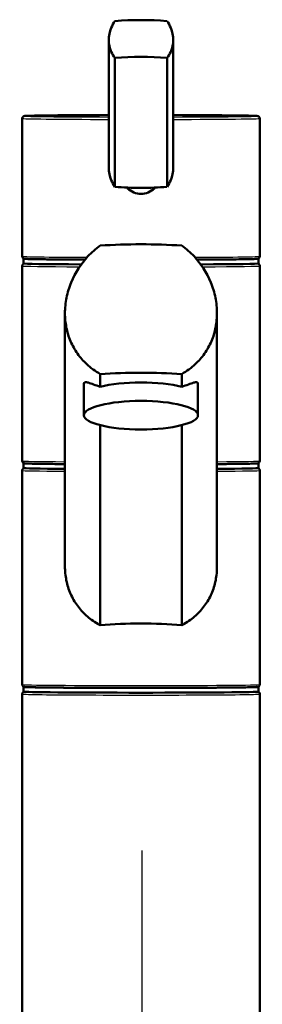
# Model space of a CAD drawing. Header units: millimetres. Extents: x 100 to 2000, y 93 to 3947.
# Tile 11 of 20: x 737 to 788, y 1775 to 1982. Entities that reach past the tile are written whole.
import ezdxf

# ---------------------------------------------------------------- set-up
doc = ezdxf.new("R2010")
doc.units = ezdxf.units.MM
doc.header["$LTSCALE"] = 10
for name, color, linetype, lineweight in [('Centerline(ISO)', 7, 'Continuous', 25), ('Visible Edges(ISO)', 7, 'Continuous', 50), ('Visible Tangent Edges(ISO)', 7, 'Continuous', 25)]:
    doc.layers.add(name, color=color, linetype=linetype, lineweight=lineweight)

msp = doc.modelspace()

# ---------------------------------------------------------------- linework, layer by layer
at = {"layer": 'Centerline(ISO)', "linetype": 'Continuous'}
msp.add_line((762.39, 840.6), (762.39, 1807.08), dxfattribs=at)
at = {"layer": 'Visible Edges(ISO)'}
for p, q in [((755.33, 1977.48), (755.33, 1950.6)), ((768.9, 1977.48), (768.9, 1950.6)), ((756.64, 1973.72), (756.64, 1946.61)), ((767.59, 1973.72), (767.59, 1946.61)), ((737.11, 1932.05), (737.11, 1961)), ((787.11, 1932.05), (787.11, 1961)), ((737.36, 1930.5), (737.36, 1931.5)), ((786.86, 1930.5), (786.86, 1931.5)), ((737.11, 1889), (737.11, 1930)), ((787.11, 1889), (787.11, 1930)), ((746.11, 1866.84), (746.11, 1920.04)), ((778.11, 1866.84), (778.11, 1920.04)), ((753.53, 1907.27), (753.53, 1904.58)), ((770.7, 1904.58), (770.7, 1907.27)), ((750.11, 1898.61), (750.11, 1905.21)), ((774.11, 1898.61), (774.11, 1905.21)), ((753.53, 1896.51), (753.53, 1854.44)), ((770.7, 1854.44), (770.7, 1896.51)), ((737.36, 1887.5), (737.36, 1888.5)), ((786.86, 1887.5), (786.86, 1888.5)), ((737.11, 1842), (737.11, 1887)), ((787.11, 1842), (787.11, 1887)), ((737.11, 1755.01), (737.11, 1840)), ((737.36, 1840.5), (737.36, 1841.5)), ((786.86, 1840.5), (786.86, 1841.5)), ((787.11, 1755.01), (787.11, 1840))]:
    msp.add_line(p, q, dxfattribs=at)
for centre, major_axis, ratio, start_param, end_param in [((762.11, 1977.17), (18, 0), 0.25038, 1.261603, 1.87999), ((762.11, 1969.43), (-18, 0), 0.25038, 4.403196, 5.021582), ((762.11, 1950.9), (18, 0), 0.25038, 4.403196, 4.712389), ((762.11, 1950.9), (18, 0), 0.25038, 4.712389, 5.021582), ((762.11, 1925.47), (-35, 0), 0.259212, 4.464493, 4.960285), ((762.11, 1931.5), (-24.75, 0), 0.008727, 6.192487, 7.356679), ((762.11, 1931.5), (24.75, 0), 0.008727, 5.209692, 6.373884), ((762.11, 1930.5), (-24.75, 0), 0.008727, 0, 1.037249), ((762.11, 1930.5), (24.75, 0), 0.008727, 5.245937, 6.283185), ((762.11, 1898.47), (35, 0), 0.259212, 1.3229, 1.818693), ((762.11, 1902.48), (12, 0), 0.25038, 0.773244, 2.368348), ((762.11, 1888.5), (-24.75, 0), 0.008727, 6.192487, 7.15104), ((762.11, 1888.5), (24.75, 0), 0.008727, 5.41533, 6.283185), ((762.11, 1888.5), (24.75, 0), 0.008727, 0, 0.090698), ((762.11, 1887.5), (-24.75, 0), 0.008727, 0, 0.867855), ((762.11, 1887.5), (24.75, 0), 0.008727, 5.41533, 6.283185), ((762.11, 1848.36), (-25, 0), 0.259212, 4.361736, 5.063042), ((762.11, 1841.5), (24.75, 0), 0.008727, 3.050894, 6.283185), ((762.11, 1840.5), (24.75, 0), 0.008727, 3.141593, 6.283185), ((762.11, 1841.5), (24.75, 0), 0.008727, 0, 0.090698)]:
    msp.add_ellipse(centre, major_axis=major_axis, ratio=ratio, start_param=start_param, end_param=end_param, dxfattribs=at)
msp.add_ellipse((762.11, 1898.61), major_axis=(12, 0), ratio=0.25038, dxfattribs=at)
for points, knots in [([(756.64, 1973.72), (756.33, 1974.11), (756.06, 1974.54), (755.51, 1975.78), (755.33, 1976.64), (755.33, 1977.48), (755.33, 1978.31), (755.51, 1979.21), (756.06, 1980.55), (756.33, 1981.03), (756.64, 1981.47)], [-0.412375, -0.412375, -0.412375, -0.412375, -0.2583698, -0.2583698, 0, 0, 0, 0.2583698, 0.2583698, 0.412375, 0.412375, 0.412375, 0.412375]), ([(767.59, 1981.47), (767.9, 1981.03), (768.17, 1980.55), (768.72, 1979.21), (768.9, 1978.31), (768.9, 1976.64), (768.72, 1975.78), (768.17, 1974.54), (767.9, 1974.11), (767.59, 1973.72)], [1.6537755, 1.6537755, 1.6537755, 1.6537755, 1.8077807, 1.8077807, 2.0661504, 2.0661504, 2.3245202, 2.3245202, 2.4785254, 2.4785254, 2.4785254, 2.4785254]), ([(737.11, 1961), (737.11, 1961.06), (737.13, 1961.11), (737.16, 1961.22), (737.19, 1961.26), (737.24, 1961.34), (737.27, 1961.36), (737.32, 1961.41), (737.35, 1961.42), (737.4, 1961.45), (737.42, 1961.46), (737.48, 1961.49), (737.5, 1961.49), (737.6, 1961.51), (737.64, 1961.51), (737.93, 1961.54), (738.34, 1961.55), (739.82, 1961.59), (741.09, 1961.61), (744.29, 1961.65), (746.23, 1961.66), (750.52, 1961.69), (752.87, 1961.7), (755.33, 1961.7)], [0, 0, 0, 0, 0.003035, 0.003035, 0.00636, 0.00636, 0.010369, 0.010369, 0.015328, 0.015328, 0.022669, 0.022669, 0.038177, 0.038177, 0.105225, 0.105225, 0.333039, 0.333039, 0.656148, 0.656148, 0.976557, 0.976557, 1.290356, 1.290356, 1.290356, 1.290356]), ([(768.9, 1961.7), (769.57, 1961.7), (770.23, 1961.7), (773.33, 1961.69), (775.62, 1961.68), (779.66, 1961.65), (781.42, 1961.63), (784.22, 1961.59), (785.27, 1961.57), (786.15, 1961.54), (786.34, 1961.53), (786.53, 1961.52), (786.59, 1961.51), (786.67, 1961.5), (786.69, 1961.5), (786.77, 1961.48), (786.8, 1961.47), (786.88, 1961.43), (786.89, 1961.42), (786.94, 1961.38), (786.98, 1961.35), (787.05, 1961.25), (787.08, 1961.19), (787.11, 1961.08), (787.11, 1961.04), (787.11, 1961)], [1.851236, 1.851236, 1.851236, 1.851236, 1.936814, 1.936814, 2.256893, 2.256893, 2.577066, 2.577066, 2.897704, 2.897704, 3.019648, 3.019648, 3.080621, 3.080621, 3.111107, 3.111107, 3.12635, 3.12635, 3.129991, 3.129991, 3.135368, 3.135368, 3.139349, 3.139349, 3.141593, 3.141593, 3.141593, 3.141593]), ([(755.33, 1950.6), (755.33, 1949.76), (755.51, 1948.86), (756.06, 1947.52), (756.33, 1947.04), (756.64, 1946.61)], [2.0661504, 2.0661504, 2.0661504, 2.0661504, 2.3245202, 2.3245202, 2.4785254, 2.4785254, 2.4785254, 2.4785254]), ([(767.59, 1946.61), (767.9, 1947.04), (768.17, 1947.52), (768.72, 1948.86), (768.9, 1949.76), (768.9, 1950.6)], [-0.412375, -0.412375, -0.412375, -0.412375, -0.2583698, -0.2583698, 0, 0, 0, 0]), ([(765.08, 1946.46), (765.03, 1946.4), (764.98, 1946.35), (764.58, 1945.95), (764.13, 1945.64), (763.15, 1945.24), (762.62, 1945.14), (761.61, 1945.14), (761.08, 1945.24), (760.1, 1945.64), (759.65, 1945.95), (759.25, 1946.35), (759.2, 1946.4), (759.15, 1946.46)], [1.5276155, 1.5276155, 1.5276155, 1.5276155, 1.5483531, 1.5483531, 1.6987794, 1.6987794, 1.8492057, 1.8492057, 1.9996321, 1.9996321, 2.1500584, 2.1500584, 2.170796, 2.170796, 2.170796, 2.170796]), ([(753.53, 1907.27), (752.47, 1907.87), (751.5, 1908.59), (749.97, 1910.02), (749.32, 1910.76), (748.18, 1912.37), (747.68, 1913.26), (746.89, 1915.11), (746.59, 1916.09), (746.2, 1918.07), (746.11, 1919.07), (746.11, 1921.12), (746.22, 1922.22), (746.66, 1924.4), (746.99, 1925.48), (748.26, 1928.6), (749.51, 1930.5), (751.7, 1932.83), (752.57, 1933.59), (753.53, 1934.27)], [3.250189, 3.250189, 3.250189, 3.250189, 3.606455, 3.606455, 3.897837, 3.897837, 4.18922, 4.18922, 4.480602, 4.480602, 4.771985, 4.771985, 5.094237, 5.094237, 5.41649, 5.41649, 6.060995, 6.060995, 6.40245, 6.40245, 6.40245, 6.40245]), ([(770.7, 1934.27), (771.66, 1933.59), (772.53, 1932.83), (774.72, 1930.5), (775.97, 1928.6), (777.24, 1925.48), (777.57, 1924.4), (778.01, 1922.22), (778.11, 1921.12), (778.11, 1920.04), (778.11, 1919.07), (778.02, 1918.07), (777.64, 1916.09), (777.34, 1915.11), (776.55, 1913.26), (776.05, 1912.37), (774.91, 1910.76), (774.26, 1910.02), (772.73, 1908.59), (771.76, 1907.87), (770.7, 1907.27)], [-1.630466, -1.630466, -1.630466, -1.630466, -1.289011, -1.289011, -0.644505, -0.644505, -0.322253, -0.322253, 0, 0, 0, 0.291382, 0.291382, 0.582765, 0.582765, 0.874147, 0.874147, 1.16553, 1.16553, 1.521796, 1.521796, 1.521796, 1.521796]), ([(737.14, 1931.83), (737.14, 1931.85), (737.13, 1931.87), (737.12, 1931.93), (737.12, 1931.96), (737.12, 1932), (737.12, 1932), (737.12, 1932)], [0.06244525, 0.06244525, 0.06244525, 0.06244525, 0.06880313, 0.06880313, 0.07935705, 0.07935705, 0.07968074, 0.07968074, 0.07968074, 0.07968074]), ([(750.31, 1931.31), (749.01, 1931.32), (747.77, 1931.33), (744.6, 1931.35), (742.84, 1931.37), (740.03, 1931.4), (738.98, 1931.43), (738.09, 1931.46), (737.9, 1931.47), (737.7, 1931.48), (737.65, 1931.48), (737.57, 1931.49), (737.55, 1931.5), (737.48, 1931.51), (737.45, 1931.52), (737.39, 1931.55), (737.37, 1931.56), (737.31, 1931.6), (737.27, 1931.63), (737.2, 1931.72), (737.17, 1931.77), (737.14, 1931.83)], [5.215031, 5.215031, 5.215031, 5.215031, 5.396676, 5.396676, 5.716848, 5.716848, 6.03748, 6.03748, 6.158805, 6.158805, 6.219467, 6.219467, 6.249798, 6.249798, 6.264964, 6.264964, 6.269854, 6.269854, 6.275998, 6.275998, 6.280129, 6.280129, 6.280129, 6.280129]), ([(787.09, 1931.83), (787.07, 1931.78), (787.04, 1931.74), (786.99, 1931.66), (786.96, 1931.64), (786.9, 1931.59), (786.88, 1931.57), (786.83, 1931.54), (786.81, 1931.54), (786.75, 1931.51), (786.73, 1931.51), (786.62, 1931.49), (786.58, 1931.48), (786.29, 1931.46), (785.9, 1931.45), (784.43, 1931.41), (783.17, 1931.39), (779.97, 1931.35), (778.04, 1931.34), (775.24, 1931.32), (774.59, 1931.32), (773.92, 1931.31)], [3.144649, 3.144649, 3.144649, 3.144649, 3.147977, 3.147977, 3.151991, 3.151991, 3.156959, 3.156959, 3.164327, 3.164327, 3.179939, 3.179939, 3.247984, 3.247984, 3.472765, 3.472765, 3.795927, 3.795927, 4.116339, 4.116339, 4.209747, 4.209747, 4.209747, 4.209747]), ([(787.09, 1931.83), (787.09, 1931.85), (787.1, 1931.87), (787.11, 1931.93), (787.11, 1931.96), (787.11, 1932), (787.11, 1932), (787.11, 1932)], [-0.01692641, -0.01692641, -0.01692641, -0.01692641, -0.01056304, -0.01056304, 0, 0, 0.00032398, 0.00032398, 0.00032398, 0.00032398]), ([(737.11, 1930), (737.11, 1930.06), (737.13, 1930.12), (737.16, 1930.22), (737.19, 1930.26), (737.24, 1930.34), (737.27, 1930.36), (737.32, 1930.41), (737.35, 1930.43), (737.4, 1930.46), (737.42, 1930.46), (737.45, 1930.48), (737.46, 1930.48), (737.47, 1930.48)], [0, 0, 0, 0, 0.00303531, 0.00303531, 0.00635969, 0.00635969, 0.01036911, 0.01036911, 0.01532773, 0.01532773, 0.02266883, 0.02266883, 0.02641392, 0.02641392, 0.02641392, 0.02641392]), ([(786.76, 1930.48), (786.79, 1930.47), (786.81, 1930.46), (786.88, 1930.43), (786.89, 1930.42), (786.94, 1930.38), (786.98, 1930.35), (787.05, 1930.25), (787.08, 1930.19), (787.11, 1930.09), (787.11, 1930.04), (787.11, 1930)], [3.11517873, 3.11517873, 3.11517873, 3.11517873, 3.12634962, 3.12634962, 3.129991, 3.129991, 3.13536805, 3.13536805, 3.13934884, 3.13934884, 3.14159265, 3.14159265, 3.14159265, 3.14159265]), ([(750.11, 1905.21), (750.11, 1905.41), (750.2, 1905.52), (750.52, 1905.59), (750.76, 1905.55), (751.66, 1905.27), (752.53, 1904.92), (753.53, 1904.58)], [3.8131745, 3.8131745, 3.8131745, 3.8131745, 4.0538712, 4.0538712, 4.2945679, 4.2945679, 4.7601331, 4.7601331, 4.7601331, 4.7601331]), ([(770.7, 1904.58), (771.7, 1904.92), (772.57, 1905.27), (773.47, 1905.55), (773.71, 1905.59), (774.03, 1905.52), (774.11, 1905.41), (774.11, 1905.21)], [-0.9469587, -0.9469587, -0.9469587, -0.9469587, -0.4813934, -0.4813934, -0.2406967, -0.2406967, 0, 0, 0, 0]), ([(746.11, 1888.34), (744.29, 1888.35), (742.7, 1888.37), (740.01, 1888.41), (738.96, 1888.43), (738.08, 1888.46), (737.89, 1888.47), (737.69, 1888.48), (737.64, 1888.49), (737.56, 1888.5), (737.54, 1888.5), (737.46, 1888.52), (737.43, 1888.53), (737.35, 1888.57), (737.34, 1888.58), (737.29, 1888.62), (737.25, 1888.65), (737.18, 1888.75), (737.15, 1888.81), (737.12, 1888.92), (737.11, 1888.96), (737.11, 1889)], [5.423806, 5.423806, 5.423806, 5.423806, 5.7186585, 5.7186585, 6.0392967, 6.0392967, 6.161241, 6.161241, 6.2222132, 6.2222132, 6.2526992, 6.2526992, 6.2679423, 6.2679423, 6.2715837, 6.2715837, 6.2769607, 6.2769607, 6.2809415, 6.2809415, 6.2831853, 6.2831853, 6.2831853, 6.2831853]), ([(787.11, 1889), (787.11, 1888.94), (787.1, 1888.89), (787.07, 1888.78), (787.04, 1888.74), (786.99, 1888.67), (786.96, 1888.64), (786.91, 1888.59), (786.88, 1888.58), (786.83, 1888.55), (786.81, 1888.54), (786.75, 1888.52), (786.73, 1888.51), (786.63, 1888.49), (786.59, 1888.49), (786.3, 1888.46), (785.89, 1888.45), (784.41, 1888.41), (783.14, 1888.39), (780.52, 1888.36), (779.37, 1888.35), (778.11, 1888.34)], [3.1415927, 3.1415927, 3.1415927, 3.1415927, 3.144628, 3.144628, 3.1479523, 3.1479523, 3.1519618, 3.1519618, 3.1569204, 3.1569204, 3.1642615, 3.1642615, 3.1797695, 3.1797695, 3.2468179, 3.2468179, 3.4746319, 3.4746319, 3.7977409, 3.7977409, 4.000972, 4.000972, 4.000972, 4.000972]), ([(737.11, 1887), (737.11, 1887.06), (737.13, 1887.12), (737.16, 1887.22), (737.19, 1887.26), (737.24, 1887.34), (737.27, 1887.37), (737.32, 1887.41), (737.35, 1887.43), (737.4, 1887.46), (737.42, 1887.47), (737.45, 1887.48), (737.46, 1887.48), (737.47, 1887.48)], [0, 0, 0, 0, 0.00303531, 0.00303531, 0.00635969, 0.00635969, 0.01036911, 0.01036911, 0.01532773, 0.01532773, 0.02266883, 0.02266883, 0.02641392, 0.02641392, 0.02641392, 0.02641392]), ([(786.76, 1887.48), (786.79, 1887.47), (786.81, 1887.47), (786.88, 1887.43), (786.89, 1887.42), (786.94, 1887.38), (786.98, 1887.35), (787.05, 1887.25), (787.08, 1887.2), (787.11, 1887.09), (787.11, 1887.04), (787.11, 1887)], [3.11517873, 3.11517873, 3.11517873, 3.11517873, 3.12634962, 3.12634962, 3.129991, 3.129991, 3.13536805, 3.13536805, 3.13934884, 3.13934884, 3.14159265, 3.14159265, 3.14159265, 3.14159265]), ([(753.53, 1854.44), (753.35, 1854.54), (753.17, 1854.64), (752.11, 1855.27), (751.3, 1855.87), (749.91, 1857.12), (749.28, 1857.82), (748.15, 1859.35), (747.67, 1860.19), (746.89, 1861.98), (746.59, 1862.93), (746.2, 1864.88), (746.11, 1865.87), (746.11, 1866.84)], [3.275317, 3.275317, 3.275317, 3.275317, 3.336128, 3.336128, 3.646538, 3.646538, 3.937352, 3.937352, 4.228165, 4.228165, 4.518978, 4.518978, 4.809791, 4.809791, 4.809791, 4.809791]), ([(778.11, 1866.84), (778.11, 1865.87), (778.03, 1864.88), (777.64, 1862.93), (777.34, 1861.98), (776.56, 1860.19), (776.08, 1859.35), (774.95, 1857.82), (774.32, 1857.12), (772.93, 1855.87), (772.12, 1855.27), (771.06, 1854.64), (770.88, 1854.54), (770.7, 1854.44)], [0, 0, 0, 0, 0.290813, 0.290813, 0.581627, 0.581627, 0.87244, 0.87244, 1.163253, 1.163253, 1.473664, 1.473664, 1.534474, 1.534474, 1.534474, 1.534474]), ([(787.11, 1842), (787.11, 1841.95), (787.1, 1841.89), (787.07, 1841.78), (787.04, 1841.74), (786.99, 1841.67), (786.96, 1841.64), (786.91, 1841.59), (786.88, 1841.58), (786.83, 1841.55), (786.81, 1841.54), (786.75, 1841.52), (786.73, 1841.51), (786.63, 1841.49), (786.59, 1841.49), (786.3, 1841.46), (785.89, 1841.45), (784.41, 1841.41), (783.14, 1841.39), (779.94, 1841.35), (778, 1841.34), (773.67, 1841.31), (771.27, 1841.3), (766.23, 1841.29), (763.6, 1841.29), (758.38, 1841.29), (755.79, 1841.3), (750.9, 1841.31), (748.61, 1841.32), (744.57, 1841.35), (742.81, 1841.37), (740.01, 1841.41), (738.96, 1841.43), (738.08, 1841.46), (737.89, 1841.47), (737.69, 1841.48), (737.64, 1841.49), (737.56, 1841.5), (737.54, 1841.5), (737.46, 1841.52), (737.43, 1841.53), (737.35, 1841.58), (737.34, 1841.59), (737.29, 1841.62), (737.25, 1841.66), (737.18, 1841.75), (737.15, 1841.81), (737.12, 1841.92), (737.11, 1841.96), (737.11, 1842)], [3.141593, 3.141593, 3.141593, 3.141593, 3.144628, 3.144628, 3.147952, 3.147952, 3.151962, 3.151962, 3.15692, 3.15692, 3.164261, 3.164261, 3.179769, 3.179769, 3.246818, 3.246818, 3.474632, 3.474632, 3.797741, 3.797741, 4.11815, 4.11815, 4.438281, 4.438281, 4.75835, 4.75835, 5.078407, 5.078407, 5.398486, 5.398486, 5.718658, 5.718658, 6.039297, 6.039297, 6.161241, 6.161241, 6.222213, 6.222213, 6.252699, 6.252699, 6.267942, 6.267942, 6.271584, 6.271584, 6.276961, 6.276961, 6.280941, 6.280941, 6.283185, 6.283185, 6.283185, 6.283185]), ([(737.11, 1840), (737.11, 1840.06), (737.13, 1840.12), (737.16, 1840.22), (737.19, 1840.27), (737.24, 1840.34), (737.27, 1840.37), (737.32, 1840.41), (737.35, 1840.43), (737.4, 1840.46), (737.42, 1840.47), (737.45, 1840.48), (737.46, 1840.48), (737.47, 1840.48)], [0, 0, 0, 0, 0.00303531, 0.00303531, 0.00635969, 0.00635969, 0.01036911, 0.01036911, 0.01532773, 0.01532773, 0.02266883, 0.02266883, 0.02641392, 0.02641392, 0.02641392, 0.02641392]), ([(786.76, 1840.48), (786.79, 1840.48), (786.81, 1840.47), (786.88, 1840.43), (786.89, 1840.42), (786.94, 1840.38), (786.98, 1840.35), (787.05, 1840.25), (787.08, 1840.2), (787.11, 1840.09), (787.11, 1840.05), (787.11, 1840)], [3.11517873, 3.11517873, 3.11517873, 3.11517873, 3.12634962, 3.12634962, 3.129991, 3.129991, 3.13536805, 3.13536805, 3.13934884, 3.13934884, 3.14159265, 3.14159265, 3.14159265, 3.14159265])]:
    msp.add_open_spline(points, degree=3, knots=knots, dxfattribs=at)
at = {"layer": 'Visible Tangent Edges(ISO)'}
for centre, major_axis, ratio, start_param, end_param in [((762.11, 1961), (-25, 0), 0.008727, 0, 1.29606), ((762.11, 1961.5), (-24.5, 0), 0.008727, 4.992882, 7.573488), ((762.11, 1961.5), (24.5, 0), 0.008727, 4.992882, 7.573488), ((762.11, 1961), (25, 0), 0.008727, 4.987125, 6.283185), ((762.11, 1932.05), (25, 0), 0.465691, 3.141593, 3.146117), ((762.11, 1932), (-25, 0), 0.008727, 0.004524, 1.098501), ((762.11, 1932), (25, 0), 0.008727, 5.184685, 6.278661), ((762.11, 1932.05), (25, 0), 0.465691, 6.278661, 6.283185), ((762.11, 1930), (-25, 0), 0.008727, 0, 1.026798), ((762.11, 1930), (25, 0), 0.008727, 5.256387, 6.283185), ((762.11, 1889), (-25, 0), 0.008727, 0, 0.876298), ((762.11, 1889), (25, 0), 0.008727, 5.406887, 6.283185), ((762.11, 1887), (-25, 0), 0.008727, 0, 0.876298), ((762.11, 1887), (25, 0), 0.008727, 5.406887, 6.283185), ((762.11, 1842), (25, 0), 0.008727, 3.141593, 6.283185), ((762.11, 1840), (-25, 0), 0.008727, 0, 3.141593)]:
    msp.add_ellipse(centre, major_axis=major_axis, ratio=ratio, start_param=start_param, end_param=end_param, dxfattribs=at)

doc.saveas('drawing.dxf')
